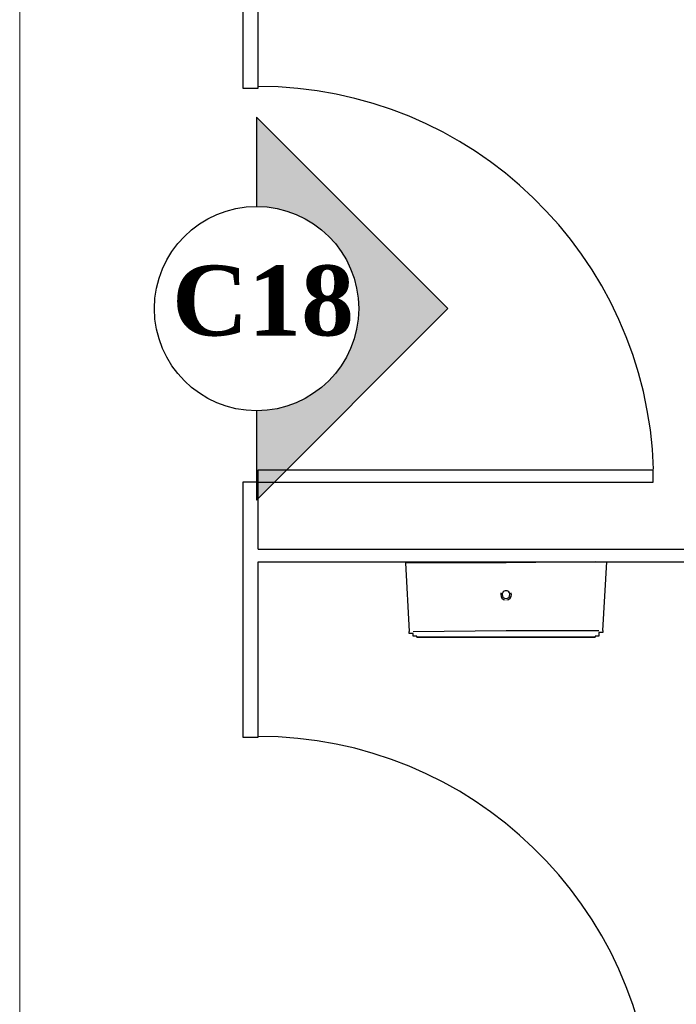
# Model space of a CAD drawing. Header units: millimetres. Extents: x 335 to 91596, y -1 to 84.
# Tile 39 of 87: x 389.52 to 390.85, y 16.02 to 18. Entities that reach past the tile are written whole.
import ezdxf

# ---------------------------------------------------------------- set-up
doc = ezdxf.new("R2010")
doc.units = ezdxf.units.MM
doc.header["$MEASUREMENT"] = 0
doc.layers.add('DI-Detalhes', color=7, linetype='Continuous', lineweight=20)
doc.styles.add('TimesNewRomanN', font='timesbd.ttf')

msp = doc.modelspace()

# ---------------------------------------------------------------- hatches: boundary and pattern name
at = {"linetype": 'Continuous'}
msp.add_hatch(color=3, dxfattribs=at).paths.add_polyline_path([(389.9984, 17.6262), (389.9984, 17.8062), (390.3844, 17.4202), (389.9984, 17.0342), (389.9984, 17.2142), (390.0404, 17.2182), (390.0824, 17.2322), (390.1194, 17.2532), (390.1514, 17.2822), (390.1774, 17.3172), (390.1934, 17.3562), (390.2034, 17.3992), (390.2034, 17.4432), (390.1944, 17.4852), (390.1774, 17.5242), (390.1514, 17.5572), (390.1194, 17.5872), (390.0824, 17.6092), (390.0434, 17.6212)])

# ---------------------------------------------------------------- linework, layer by layer
at = {"color": 7}
for p, q in [((389.9704, 18.3688), (389.9704, 17.8649)), ((390.0017, 17.8649), (390.0017, 18.2086)), ((389.9704, 17.8649), (390.0017, 17.8649)), ((390.0017, 17.0953), (390.7986, 17.0953)), ((390.0017, 17.0699), (390.0017, 17.0953)), ((390.7986, 17.0699), (390.7986, 17.0953)), ((389.9704, 17.0699), (389.9704, 16.5563)), ((390.0017, 17.0699), (389.9704, 17.0699)), ((390.0017, 16.9352), (390.0017, 17.0699)), ((390.0017, 17.0699), (390.7986, 17.0699)), ((390.0017, 16.9352), (391.7126, 16.9352)), ((390.0017, 16.9098), (391.7126, 16.9098)), ((390.0017, 16.5563), (390.0017, 16.9098)), ((390.2986, 16.9078), (390.3064, 16.7692)), ((390.5017, 16.9078), (390.2986, 16.9078)), ((390.6814, 16.9098), (390.5017, 16.9078)), ((390.697, 16.7711), (390.7048, 16.9098)), ((390.3142, 16.7692), (390.5017, 16.7711)), ((390.5017, 16.7711), (390.6892, 16.7711)), ((389.9704, 16.5563), (390.0017, 16.5563))]:
    msp.add_line(p, q, dxfattribs=at)
at = {"color": 3}
for p, q in [((389.9984, 17.8062), (390.3844, 17.4202)), ((389.9984, 17.8062), (389.9984, 17.6262)), ((390.3844, 17.4202), (389.9984, 17.0342)), ((389.9984, 17.2142), (389.9984, 17.0342))]:
    msp.add_line(p, q, dxfattribs=at)
at = {"color": 7}
for points in [[(390.322, 16.7574), (390.322, 16.7574), (390.322, 16.7574), (390.322, 16.7574), (390.322, 16.7574), (390.322, 16.7574), (390.322, 16.7594), (390.322, 16.7594), (390.322, 16.7594), (390.3142, 16.7594), (390.3142, 16.7594), (390.3142, 16.7594), (390.3142, 16.7594), (390.3142, 16.7594), (390.3142, 16.7594), (390.3142, 16.7614), (390.3142, 16.7614), (390.3142, 16.7614), (390.3142, 16.7614), (390.3142, 16.7614), (390.3142, 16.7633), (390.3142, 16.7633), (390.3142, 16.7633), (390.3142, 16.7633), (390.3142, 16.7633), (390.3142, 16.7653), (390.3142, 16.7653), (390.3064, 16.7653), (390.3064, 16.7672), (390.3064, 16.7672), (390.3064, 16.7672), (390.3064, 16.7672), (390.3064, 16.7692), (390.3064, 16.7692), (390.3064, 16.7692), (390.3064, 16.7692)], [(390.5017, 16.7574), (390.4939, 16.7574), (390.4861, 16.7574), (390.4782, 16.7574), (390.4704, 16.7574), (390.4626, 16.7574), (390.4626, 16.7574), (390.4548, 16.7574), (390.447, 16.7574), (390.4392, 16.7574), (390.4314, 16.7574), (390.4236, 16.7574), (390.4157, 16.7574), (390.4157, 16.7574), (390.4079, 16.7574), (390.4001, 16.7574), (390.3923, 16.7574), (390.3923, 16.7574), (390.3845, 16.7574), (390.3767, 16.7574), (390.3767, 16.7574), (390.3689, 16.7574), (390.3611, 16.7574), (390.3611, 16.7574), (390.3532, 16.7574), (390.3532, 16.7574), (390.3454, 16.7574), (390.3454, 16.7574), (390.3376, 16.7574), (390.3376, 16.7574), (390.3376, 16.7574), (390.3298, 16.7574), (390.3298, 16.7574), (390.3298, 16.7574), (390.3298, 16.7574), (390.322, 16.7574), (390.322, 16.7574), (390.322, 16.7574), (390.322, 16.7574), (390.322, 16.7574), (390.322, 16.7574)], [(390.322, 16.7574), (390.322, 16.7574), (390.322, 16.7574), (390.322, 16.7574), (390.322, 16.7574), (390.3298, 16.7574), (390.3298, 16.7574), (390.3298, 16.7574), (390.3298, 16.7574), (390.3376, 16.7574), (390.3376, 16.7574), (390.3376, 16.7574), (390.3454, 16.7574), (390.3454, 16.7574), (390.3532, 16.7574), (390.3532, 16.7574), (390.3611, 16.7574), (390.3611, 16.7574), (390.3689, 16.7574), (390.3689, 16.7574), (390.3767, 16.7574), (390.3845, 16.7574), (390.3845, 16.7574), (390.3923, 16.7574), (390.4001, 16.7574), (390.4079, 16.7574), (390.4079, 16.7574), (390.4157, 16.7574), (390.4236, 16.7574), (390.4314, 16.7574), (390.4392, 16.7574), (390.447, 16.7574), (390.447, 16.7574), (390.4548, 16.7574), (390.4626, 16.7574), (390.4704, 16.7574), (390.4782, 16.7574), (390.4861, 16.7574), (390.4939, 16.7574), (390.5017, 16.7574), (390.5017, 16.7574)], [(390.5017, 16.7574), (390.5095, 16.7574), (390.5173, 16.7574), (390.5251, 16.7574), (390.5329, 16.7574), (390.5329, 16.7574), (390.5407, 16.7574), (390.5486, 16.7574), (390.5564, 16.7574), (390.5642, 16.7574), (390.572, 16.7574), (390.5798, 16.7574), (390.5876, 16.7574), (390.5876, 16.7574), (390.5954, 16.7574), (390.6032, 16.7574), (390.6111, 16.7574), (390.6111, 16.7574), (390.6189, 16.7574), (390.6267, 16.7574), (390.6267, 16.7574), (390.6345, 16.7574), (390.6423, 16.7574), (390.6423, 16.7574), (390.6501, 16.7574), (390.6501, 16.7574), (390.6579, 16.7574), (390.6579, 16.7574), (390.6657, 16.7574), (390.6657, 16.7574), (390.6657, 16.7574), (390.6736, 16.7574), (390.6736, 16.7574), (390.6736, 16.7574), (390.6736, 16.7574), (390.6736, 16.7574), (390.6814, 16.7574), (390.6814, 16.7574), (390.6814, 16.7574), (390.6814, 16.7574), (390.6814, 16.7574)], [(390.6814, 16.7574), (390.6814, 16.7574), (390.6814, 16.7574), (390.6814, 16.7574), (390.6814, 16.7574), (390.6736, 16.7574), (390.6736, 16.7574), (390.6736, 16.7574), (390.6736, 16.7574), (390.6657, 16.7574), (390.6657, 16.7574), (390.6657, 16.7574), (390.6579, 16.7574), (390.6579, 16.7574), (390.6501, 16.7574), (390.6501, 16.7574), (390.6423, 16.7574), (390.6423, 16.7574), (390.6345, 16.7574), (390.6345, 16.7574), (390.6267, 16.7574), (390.6189, 16.7574), (390.6189, 16.7574), (390.6111, 16.7574), (390.6032, 16.7574), (390.5954, 16.7574), (390.5954, 16.7574), (390.5876, 16.7574), (390.5798, 16.7574), (390.572, 16.7574), (390.5642, 16.7574), (390.5564, 16.7574), (390.5564, 16.7574), (390.5486, 16.7574), (390.5407, 16.7574), (390.5329, 16.7574), (390.5251, 16.7574), (390.5173, 16.7574), (390.5095, 16.7574), (390.5017, 16.7574)], [(390.697, 16.7711), (390.697, 16.7692), (390.697, 16.7692), (390.697, 16.7692), (390.697, 16.7672), (390.697, 16.7672), (390.697, 16.7672), (390.6892, 16.7672), (390.6892, 16.7653), (390.6892, 16.7653), (390.6892, 16.7653), (390.6892, 16.7653), (390.6892, 16.7633), (390.6892, 16.7633), (390.6892, 16.7633), (390.6892, 16.7633), (390.6892, 16.7633), (390.6892, 16.7614), (390.6892, 16.7614), (390.6892, 16.7614), (390.6892, 16.7614), (390.6892, 16.7614), (390.6892, 16.7594), (390.6892, 16.7594), (390.6892, 16.7594), (390.6892, 16.7594), (390.6814, 16.7594), (390.6814, 16.7594), (390.6814, 16.7594), (390.6814, 16.7594), (390.6814, 16.7594), (390.6814, 16.7594), (390.6814, 16.7594), (390.6814, 16.7574), (390.6814, 16.7574), (390.6814, 16.7574)]]:
    msp.add_lwpolyline(points, dxfattribs=at)
at = {"color": 3}
msp.add_circle((389.9984, 17.4202), 0.206, dxfattribs=at)
at = {"color": 7}
for centre, radius, start, end in [((390.0017, 17.0699), 0.7982, 1.9048, 90), ((390.5017, 16.8434), 0.0108, 160.104, 180.051), ((390.5017, 16.8434), 0.0108, 180.051, 262.154), ((390.5017, 16.8434), 0.00782, 0.0506, 180.051), ((390.5017, 16.8434), 0.00782, 180.051, 0.0506), ((390.5017, 16.8434), 0.0108, 277.948, 0.0506), ((390.5017, 16.8434), 0.0108, 0.0506, 18.9896), ((390.0017, 15.7594), 0.7982, 1.9048, 90)]:
    msp.add_arc(centre, radius, start, end, dxfattribs=at)
at = {"layer": 'DI-Detalhes', "color": 3, "linetype": 'Continuous'}
msp.add_lwpolyline([(392.1283, 14.3112), (389.5205, 14.3112), (389.5205, 21.1767), (392.1283, 21.1767), (392.1283, 14.3112)], close=True, dxfattribs=at)

# ---------------------------------------------------------------- texts
at = {"color": 3, "insert": (390.195, 17.3638), "char_height": 0.1412, "width": 0.667703, "attachment_point": 9, "line_spacing_factor": 0.798, "style": 'TimesNewRomanN'}
msp.add_mtext('C18', dxfattribs=at)

doc.saveas('drawing.dxf')
